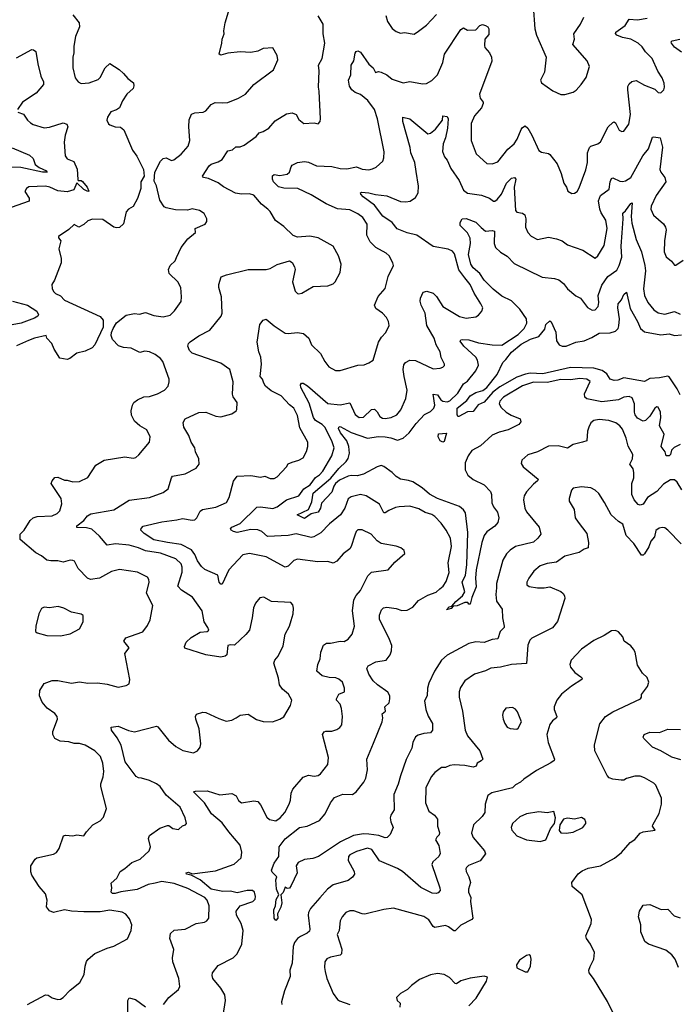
# Model space of a CAD drawing. Extents: x 2199565 to 2323334, y 894172 to 1018966.
# Tile 219 of 256: x 2204508 to 2209305, y 999176 to 1006357. Entities that reach past the tile are written whole.
import ezdxf

# ---------------------------------------------------------------- set-up
doc = ezdxf.new("R2010")
doc.units = 0

msp = doc.modelspace()

# ---------------------------------------------------------------- linework, layer by layer
at = {"layer": '0CON10XD'}
for points in [[(2208254.2, 1006455), (2208265, 1006290), (2208278, 1006245), (2208349.4, 1006085), (2208337.1, 1005975), (2208307, 1005917), (2208315, 1005897.5), (2208397.3, 1005837.3), (2208455, 1005811.2), (2208485, 1005811.2), (2208545, 1005828.8), (2208567, 1005843), (2208603.8, 1005885), (2208639.2, 1005935), (2208664.2, 1006015), (2208647.3, 1006057.3), (2208543.1, 1006175), (2208554.5, 1006215), (2208550, 1006255), (2208599.2, 1006325), (2208623.8, 1006375)], [(2204565, 999175.6), (2204695, 999244.4), (2204715, 999243.1), (2204745, 999224), (2204785, 999212), (2204805, 999213.8), (2204824.1, 999225.9), (2204875, 999280), (2204945.8, 999334.2), (2204976.9, 999393.1), (2204985.8, 999455), (2204995, 999487.5), (2205006.7, 999505), (2205055, 999546), (2205145, 999585.8), (2205195, 999600), (2205295, 999653.8), (2205321.4, 999715), (2205325.6, 999755), (2205309.1, 999799.1), (2205282.7, 999832.7), (2205255, 999847.5), (2205165, 999862.5), (2205095, 999850.6), (2204975, 999850.6), (2204885, 999854.4), (2204835, 999864.2), (2204755, 999846.7), (2204725, 999857.5), (2204703.9, 999886.1), (2204708.9, 999935), (2204695, 999982), (2204650, 1000035), (2204595, 1000116.7), (2204588.8, 1000141.2), (2204590, 1000185), (2204620.8, 1000235), (2204633.3, 1000245), (2204755, 1000270.8), (2204775.7, 1000284.3), (2204795, 1000312.5), (2204826, 1000404), (2204841.4, 1000408.6), (2204895, 1000405.8), (2204925, 1000412.5), (2204975.8, 1000404.2), (2204993.8, 1000435), (2205042, 1000485), (2205095.8, 1000514.2), (2205118.3, 1000541.7), (2205142, 1000605), (2205100.6, 1000765), (2205100, 1000785), (2205116.7, 1000835), (2205122.2, 1000875), (2205113.3, 1000935), (2205096.7, 1000983.3), (2205056, 1001025), (2204985, 1001066.2), (2204945, 1001078.5), (2204905, 1001078.8), (2204865, 1001090), (2204802.5, 1001095), (2204765, 1001114), (2204749.2, 1001145), (2204750, 1001165), (2204782.5, 1001255), (2204780.8, 1001275), (2204765, 1001298), (2204706.8, 1001336.8), (2204670.3, 1001380.3), (2204651.9, 1001425), (2204654.4, 1001465), (2204685, 1001516), (2204745, 1001537.5), (2204785, 1001538.6), (2204885, 1001519.2), (2204945, 1001527.1), (2205005, 1001518.9), (2205075, 1001520), (2205145, 1001510.8), (2205225, 1001488.8), (2205285, 1001500), (2205306.7, 1001513.3), (2205310, 1001545), (2205274, 1001735), (2205306.7, 1001775), (2205266.2, 1001825), (2205281.2, 1001848.8), (2205315, 1001860), (2205406.8, 1001893.2), (2205440.5, 1001939.5), (2205460, 1001980), (2205478.6, 1002085), (2205431.8, 1002175), (2205452.2, 1002255), (2205450.6, 1002275), (2205441.1, 1002291.1), (2205367.8, 1002327.8), (2205235, 1002347.3), (2205176.9, 1002333.1), (2205090, 1002285), (2205025, 1002273.6), (2205002.9, 1002285), (2204934.6, 1002354.6), (2204906.9, 1002406.9), (2204895, 1002414), (2204875, 1002415.5), (2204825, 1002401.1), (2204785, 1002410.6), (2204735, 1002409.2), (2204705, 1002415.7), (2204666.8, 1002446.8), (2204625, 1002469.4), (2204510, 1002565), (2204511.4, 1002605), (2204540.8, 1002635), (2204584.4, 1002705), (2204605, 1002724.5), (2204635, 1002732.7), (2204745, 1002738.9), (2204781.2, 1002755), (2204799.2, 1002775), (2204815.6, 1002825), (2204810, 1002865), (2204738, 1002975), (2204743.3, 1002995), (2204765, 1003018.8), (2204785, 1003020), (2204835, 1002998.8), (2204855, 1002998.8), (2204895.7, 1002985.7), (2204945, 1002989.4), (2205005, 1003017.5), (2205063, 1003107), (2205124.4, 1003145.6), (2205275, 1003169.2), (2205335, 1003158), (2205355, 1003164.2), (2205377, 1003183), (2205454.2, 1003275), (2205460, 1003315), (2205436, 1003365), (2205385, 1003395.7), (2205345, 1003428.8), (2205323.2, 1003473.2), (2205322, 1003505), (2205330, 1003545), (2205341.2, 1003565), (2205366.2, 1003585), (2205413.6, 1003606.4), (2205455, 1003608.1), (2205512.6, 1003627.4), (2205565, 1003654.2), (2205590, 1003685), (2205599.2, 1003715), (2205597.1, 1003735), (2205551.4, 1003865), (2205535, 1003885.7), (2205495.9, 1003915.9), (2205455, 1003934.4), (2205421.3, 1003938.7), (2205385, 1003930), (2205320.3, 1003960.3), (2205265, 1003967.5), (2205229.1, 1003979.1), (2205184, 1004025), (2205174, 1004055), (2205177.5, 1004075), (2205188.6, 1004105), (2205214.4, 1004145.6), (2205285, 1004201.2), (2205345, 1004214.2), (2205380.5, 1004210.5), (2205425, 1004220.8), (2205485, 1004199.2), (2205555, 1004188.8), (2205605, 1004201.2), (2205637.4, 1004232.6), (2205685, 1004302.5), (2205688.5, 1004335), (2205683.2, 1004403.2), (2205662, 1004445), (2205598.8, 1004505), (2205594, 1004535), (2205605, 1004563.3), (2205640.9, 1004599.1), (2205652, 1004622), (2205685, 1004696), (2205735, 1004758.8), (2205790, 1004805), (2205786.7, 1004835), (2205860, 1004865), (2205873.8, 1004885), (2205873.8, 1004905), (2205853.9, 1004943.9), (2205820, 1004965), (2205765, 1004977.1), (2205731.2, 1004968.8), (2205645, 1004971.1), (2205575, 1004984), (2205561.4, 1004991.4), (2205530.3, 1005040.3), (2205505.7, 1005145.7), (2205488.3, 1005178.3), (2205492.9, 1005245), (2205534.4, 1005325), (2205555, 1005344), (2205575, 1005348.8), (2205615, 1005330), (2205632.5, 1005335), (2205685, 1005376.2), (2205735.8, 1005435), (2205748.6, 1005475), (2205740.5, 1005575), (2205744.4, 1005625.6), (2205761.8, 1005668.2), (2205785, 1005678.9), (2205845, 1005683.5), (2205865, 1005691.4), (2205905, 1005739.2), (2205933.9, 1005753.9), (2205985, 1005750), (2206025, 1005753.8), (2206105, 1005785.8), (2206155, 1005814), (2206215.5, 1005884.5), (2206358.6, 1005991.4), (2206391.2, 1006065), (2206385.8, 1006095), (2206355, 1006152.5), (2206285, 1006146.7), (2206245, 1006126.7), (2206195, 1006118.8), (2206115, 1006123.8), (2206025, 1006114), (2205975, 1006098.8), (2205963.3, 1006105), (2205983.3, 1006185), (2205984, 1006215), (2206000, 1006255), (2205997.5, 1006275), (2206007, 1006333), (2206030, 1006415)], [(2204895, 1006393.3), (2204941.2, 1006335), (2204944, 1006305), (2204915.7, 1006234.3), (2204902.7, 1006165), (2204902.9, 1006115), (2204894.2, 1006085), (2204896, 1006005), (2204913.4, 1005933.4), (2204935, 1005903.8), (2204955, 1005892), (2205015, 1005896), (2205079.7, 1005920.3), (2205093.8, 1005935), (2205131.2, 1006005), (2205165, 1006038.8), (2205234.1, 1005994.1), (2205265.8, 1005965.8)], [(2206085.8, 1001264.2), (2206115, 1001283.8), (2206175, 1001291.2), (2206235, 1001253.8), (2206285, 1001237.5), (2206352.7, 1001237.3), (2206405, 1001256), (2206435, 1001273.8), (2206482.5, 1001355), (2206492.9, 1001395), (2206468.1, 1001438.1), (2206424, 1001475), (2206404, 1001505), (2206396, 1001554), (2206361.8, 1001665), (2206367.8, 1001685), (2206392.5, 1001715), (2206429.7, 1001790.3), (2206444.3, 1001875), (2206475.8, 1001935), (2206489.2, 1001975), (2206503.8, 1002025), (2206506.2, 1002065), (2206500.7, 1002090.7), (2206486.4, 1002106.4), (2206344.3, 1002114.3), (2206287.5, 1002145), (2206258.8, 1002141.2), (2206227.3, 1002102.7), (2206212.8, 1002067.2), (2206204.4, 1001995.6), (2206184.3, 1001905), (2206158, 1001872), (2206074.3, 1001795.7), (2206042, 1001798), (2206027, 1001793), (2206018.8, 1001725), (2206005.5, 1001714.5), (2205975, 1001708.1), (2205865, 1001725.6), (2205712.5, 1001772.5), (2205710, 1001785), (2205723, 1001817), (2205757.6, 1001852.4), (2205825, 1001889.2), (2205875, 1001896.2), (2205887.5, 1001905), (2205881.2, 1001925), (2205854.2, 1001965), (2205838.5, 1002045), (2205768, 1002145), (2205687.4, 1002197.4), (2205660.8, 1002225), (2205692.3, 1002327.7), (2205693.3, 1002365), (2205685, 1002387.8), (2205645.8, 1002425), (2205535, 1002465.8), (2205425, 1002483.8), (2205375, 1002505.4), (2205305, 1002525.6), (2205205.6, 1002535.6), (2205145, 1002525.8), (2205090.6, 1002590.6), (2205035, 1002641.1), (2204995, 1002650), (2204925, 1002654.2), (2204924, 1002665), (2204975, 1002704), (2205002.2, 1002737.8), (2205027.2, 1002752.8), (2205195, 1002783.5), (2205305, 1002852.2), (2205455, 1002871.5), (2205555, 1002909.4), (2205590.8, 1002935), (2205614.2, 1003015), (2205623.3, 1003026.7), (2205715, 1003046), (2205795, 1003086.7), (2205816, 1003115), (2205814.2, 1003155), (2205791.1, 1003205), (2205784.4, 1003235), (2205759.5, 1003275), (2205741.2, 1003325), (2205704.5, 1003385), (2205699.2, 1003419.2), (2205715, 1003447.1), (2205815, 1003491.5), (2205865, 1003495.8), (2205937.5, 1003465), (2205975, 1003461.4), (2206055, 1003482), (2206085.9, 1003504.1), (2206091.2, 1003515), (2206093.8, 1003565), (2206065.8, 1003605.8), (2206060, 1003625), (2206064.4, 1003715), (2206041.4, 1003805), (2205975, 1003851.4), (2205765, 1003924.3), (2205747.1, 1003945), (2205734.4, 1003975), (2205738.9, 1003995), (2205751.7, 1004008.3), (2205815, 1004051.9), (2205895, 1004092), (2205977.1, 1004195), (2205985.8, 1004215.8), (2205980.8, 1004335), (2205960.8, 1004405), (2205960.8, 1004425), (2205977.7, 1004482.3), (2206016, 1004496), (2206175, 1004534), (2206305, 1004535.8), (2206335, 1004541.4), (2206385, 1004570.6), (2206475, 1004598), (2206495.9, 1004585.9), (2206512, 1004555), (2206516.7, 1004535), (2206498.8, 1004445), (2206516.4, 1004376.4), (2206535, 1004360), (2206545, 1004356.7), (2206565, 1004363.8), (2206648.8, 1004411.2), (2206755, 1004416), (2206795, 1004430), (2206810, 1004445), (2206845.7, 1004514.3), (2206852, 1004575), (2206834, 1004635), (2206794, 1004705), (2206685, 1004766), (2206625, 1004778), (2206535, 1004771.4), (2206503, 1004783), (2206435, 1004848), (2206373.7, 1004893.7), (2206335, 1004958.8), (2206318.8, 1004975), (2206270.9, 1005010.9), (2206215, 1005078.1), (2206185, 1005088.2), (2206125, 1005083.6), (2206081.2, 1005091.2), (2205995, 1005137.1), (2205955, 1005166.8), (2205885, 1005199.4), (2205847.5, 1005205), (2205841.2, 1005215), (2205888.8, 1005291.2), (2205905, 1005303.5), (2205955, 1005319.5), (2205985, 1005336.9), (2206025, 1005400), (2206061.2, 1005408.8), (2206085, 1005428.8), (2206115, 1005428.8), (2206145, 1005440.8), (2206233.8, 1005505), (2206255, 1005531.2), (2206285, 1005541.4), (2206325, 1005565.8), (2206371.7, 1005618.3), (2206455, 1005671.2), (2206495, 1005677.5), (2206525, 1005666.2), (2206545, 1005630), (2206579.5, 1005599.5), (2206655, 1005606), (2206685, 1005597.5), (2206700, 1005615), (2206701.2, 1005635), (2206692.5, 1005835), (2206688.2, 1005865), (2206692.2, 1005985), (2206686.9, 1006025), (2206714.4, 1006075), (2206733.1, 1006185), (2206721.1, 1006255), (2206720.8, 1006325), (2206685.6, 1006385.6)], [(2207178, 1006388), (2207191.2, 1006345), (2207225, 1006293.3), (2207255, 1006271.2), (2207285, 1006260), (2207315, 1006264.2), (2207385, 1006252), (2207417.5, 1006272.5), (2207475, 1006317.5), (2207548, 1006395)], [(2207864.5, 1006315.5), (2207885, 1006322), (2207905.9, 1006315.9), (2207923.9, 1006303.9), (2207930.5, 1006290.5), (2207929.7, 1006250.3), (2207900, 1006215), (2207898.3, 1006168.3), (2207900, 1006155), (2207933.8, 1006115), (2207948.8, 1006085), (2207951.2, 1006055), (2207861.4, 1005815), (2207867.5, 1005785), (2207890, 1005755), (2207889.4, 1005745), (2207875.8, 1005715), (2207826.7, 1005655), (2207800.2, 1005599.8), (2207801.9, 1005475), (2207838.5, 1005378.5), (2207915, 1005308.6), (2207955, 1005306.7), (2207995, 1005320.6), (2208067.6, 1005412.4), (2208115, 1005450.8), (2208136.4, 1005485), (2208165, 1005556), (2208175, 1005570), (2208195, 1005582), (2208215, 1005566), (2208245, 1005514), (2208293.7, 1005403.7), (2208315, 1005390), (2208365, 1005382), (2208376.2, 1005375), (2208427.5, 1005305), (2208458, 1005235), (2208476.2, 1005165), (2208495.9, 1005135.9), (2208506.4, 1005106.4), (2208535, 1005088.8), (2208555, 1005091.2), (2208573.8, 1005105), (2208589.1, 1005130.9), (2208637, 1005263), (2208648.9, 1005315), (2208651.1, 1005385), (2208664.6, 1005425.4), (2208675, 1005435.6), (2208725, 1005451.4), (2208745, 1005465.8), (2208801.4, 1005575), (2208835, 1005607.5), (2208845, 1005612.5), (2208853.9, 1005603.9), (2208881.2, 1005551.2), (2208900.5, 1005540.5), (2208915.7, 1005544.3), (2208952.5, 1005595), (2208964.3, 1005665), (2208944.2, 1005845), (2208945, 1005870), (2208955, 1005890), (2208974.1, 1005905.9), (2209005, 1005913.8), (2209065, 1005878.8), (2209141.2, 1005851.2), (2209166.4, 1005826.4), (2209186.1, 1005823.9), (2209206.7, 1005845), (2209212.5, 1005865), (2209210, 1005895), (2209195, 1005932.5), (2209161.9, 1005981.9), (2209122.5, 1006075), (2209071.9, 1006121.9), (2209048.1, 1006158.1), (2209020, 1006185), (2208965, 1006215.3), (2208905, 1006227.7), (2208865, 1006243.5), (2208854, 1006256), (2208856.2, 1006265), (2208925, 1006314.2), (2208955, 1006360), (2209015, 1006355.3), (2209085, 1006368.2)], [(2205991.8, 999095), (2206007.8, 999205), (2206003.1, 999245), (2205974.6, 999294.6), (2205915.8, 999365), (2205910.8, 999385), (2205914, 999405), (2205955, 999458), (2206064, 999515), (2206092.9, 999545), (2206128.1, 999615), (2206137.3, 999715), (2206123.8, 999765), (2206090, 999825), (2206085.7, 999855), (2206116.3, 999893.7), (2206208.8, 999925), (2206225, 999943.3), (2206228.3, 999961.7), (2206220, 999995), (2206205, 1000006.5), (2206166, 1000006), (2206095, 999989.8), (2206045, 1000000.6), (2205988.6, 999998.6), (2205905, 1000016.7), (2205825, 1000082.9), (2205757.7, 1000117.7), (2205725, 1000124.7), (2205723.1, 1000135), (2205738.8, 1000138.8), (2205765, 1000127.5), (2205935, 1000150.5), (2206072.4, 1000197.6), (2206124.3, 1000245), (2206128.9, 1000285), (2206115, 1000335.7), (2206032.8, 1000432.8), (2205985, 1000499.7), (2205907.7, 1000565), (2205855.3, 1000645.3), (2205776.7, 1000725), (2205789.5, 1000730.5), (2205875, 1000732.9), (2205967, 1000703), (2206055, 1000713.3), (2206085.9, 1000695.9), (2206103.6, 1000663.6), (2206125, 1000645.8), (2206215, 1000660.6), (2206245, 1000654.3), (2206265, 1000630), (2206311.3, 1000541.3), (2206330, 1000525), (2206375, 1000514.2), (2206407.5, 1000535), (2206441.4, 1000575), (2206474.3, 1000635), (2206484.2, 1000665), (2206488.6, 1000715), (2206500.8, 1000745), (2206575, 1000833.3), (2206615, 1000848), (2206655, 1000839.2), (2206685, 1000846), (2206702.1, 1000857.9), (2206756.2, 1000923.8), (2206760, 1000975), (2206717.1, 1001145), (2206727.9, 1001162.1), (2206741.5, 1001168.5), (2206785, 1001168.9), (2206820.3, 1001179.7), (2206843.3, 1001195), (2206858, 1001215), (2206862.5, 1001275), (2206855.9, 1001334.1), (2206845.6, 1001365), (2206818.6, 1001395), (2206818.6, 1001405), (2206835, 1001438.6), (2206876.2, 1001455), (2206877.7, 1001482.3), (2206861.4, 1001525), (2206835, 1001548.1), (2206815, 1001557.1), (2206765, 1001559.2), (2206715, 1001572.1), (2206676, 1001605), (2206682.9, 1001655), (2206699.4, 1001695), (2206705.6, 1001745), (2206722.9, 1001795), (2206745, 1001810), (2206775, 1001809.4), (2206845, 1001824.5), (2206875, 1001823.1), (2206905, 1001838.8), (2206931.9, 1001875), (2206948.9, 1001935), (2206934.5, 1002045), (2206945.5, 1002125), (2206962.6, 1002157.4), (2206992.9, 1002195), (2207048.3, 1002301.7), (2207075, 1002328), (2207195, 1002343.8), (2207245, 1002401.2), (2207317.5, 1002465), (2207312.5, 1002485), (2207287.5, 1002505), (2207255, 1002518), (2207145, 1002537.5), (2207115.4, 1002555.4), (2207072.5, 1002605), (2207005, 1002635.6), (2206975, 1002635.7), (2206962.9, 1002625), (2206951.5, 1002598.5), (2206926.2, 1002515), (2206915, 1002497.1), (2206867.9, 1002462.1), (2206821.1, 1002408.9), (2206795, 1002394.2), (2206755, 1002405.7), (2206682.1, 1002402.1), (2206535, 1002421.9), (2206508, 1002412), (2206465, 1002372), (2206445, 1002364.3), (2206305, 1002439.3), (2206185, 1002462.9), (2206136.2, 1002453.8), (2206034.5, 1002345), (2205985, 1002240), (2205975, 1002240), (2205962.5, 1002255), (2205953.3, 1002305), (2205857.1, 1002347.1), (2205835, 1002370), (2205805, 1002410), (2205785.7, 1002455.7), (2205759.9, 1002489.9), (2205685, 1002528.4), (2205585, 1002543.4), (2205485, 1002564.5), (2205415, 1002608.6), (2205392.3, 1002635), (2205393.3, 1002646.7), (2205407.5, 1002662.5), (2205545, 1002695.7), (2205655, 1002709.1), (2205695, 1002719.6), (2205765, 1002707.7), (2205785, 1002710), (2205800.6, 1002725), (2205825, 1002772), (2205841.2, 1002785), (2205938, 1002802), (2206017.5, 1002835), (2206035, 1002873.3), (2206067.9, 1002992.1), (2206093.2, 1003026.8), (2206193.6, 1003033.6), (2206265, 1003021.5), (2206295, 1003027.1), (2206335, 1003011.4), (2206365, 1003010.8), (2206385, 1003022), (2206453.3, 1003095), (2206465, 1003116.7), (2206495, 1003131.2), (2206545, 1003143.8), (2206575, 1003162), (2206601.1, 1003208.9), (2206610.8, 1003245), (2206608.6, 1003275), (2206551.3, 1003381.3), (2206535, 1003470), (2206508.1, 1003525), (2206475, 1003549.2), (2206414.6, 1003614.6), (2206341.3, 1003651.3), (2206301.8, 1003685), (2206288.2, 1003705), (2206279.4, 1003735), (2206261.4, 1003755), (2206272.5, 1003845), (2206267.8, 1003895), (2206251.5, 1003935), (2206239.6, 1004005), (2206259.4, 1004135), (2206285, 1004166), (2206305, 1004172), (2206364.2, 1004124.2), (2206445, 1004071.5), (2206465, 1004068.5), (2206535, 1004076.4), (2206577.4, 1004067.4), (2206618, 1004035), (2206636.2, 1003985), (2206703, 1003923), (2206734.2, 1003865), (2206764, 1003825), (2206811.2, 1003798.8), (2206845, 1003798), (2206975, 1003836.9), (2207019.7, 1003840.3), (2207055.7, 1003854.3), (2207086, 1003875), (2207124.4, 1004005), (2207147.6, 1004042.4), (2207178, 1004075), (2207203.9, 1004126.1), (2207199.2, 1004155), (2207182.5, 1004185), (2207155, 1004217.5), (2207105, 1004251.4), (2207095.7, 1004275), (2207122.4, 1004337.6), (2207173, 1004397), (2207195.6, 1004484.4), (2207233.8, 1004565), (2207230, 1004585), (2207203.8, 1004635), (2207181.2, 1004655), (2207105, 1004695.6), (2207065, 1004737.5), (2207041.2, 1004785), (2207042.5, 1004865), (2207011.9, 1004915), (2206975, 1004940.9), (2206915, 1004970.4), (2206825, 1004978.8), (2206744, 1005015), (2206635, 1005080.5), (2206536, 1005125), (2206435, 1005128.8), (2206395, 1005139.1), (2206359.4, 1005175), (2206351.4, 1005195), (2206351.9, 1005218.1), (2206365, 1005227.1), (2206405, 1005220), (2206459.5, 1005230.5), (2206475.9, 1005244.1), (2206487.5, 1005285), (2206496, 1005295), (2206535, 1005314.5), (2206585, 1005322.5), (2206615, 1005317.1), (2206672.3, 1005292.3), (2206785, 1005285.4), (2206845, 1005271.8), (2206895, 1005270.4), (2206965, 1005284.2), (2207005, 1005267.1), (2207055, 1005263.1), (2207081.5, 1005268.5), (2207107.6, 1005282.4), (2207156, 1005325), (2207165, 1005350), (2207166.6, 1005393.4), (2207118.9, 1005635), (2207095, 1005702), (2207048.3, 1005768.3), (2206995, 1005812.5), (2206955, 1005826.2), (2206930, 1005845), (2206912.7, 1005872.7), (2206906.7, 1005915), (2206923.3, 1005955), (2206926.2, 1006025), (2206945, 1006057.5), (2206955.9, 1006114.1), (2206963.3, 1006125), (2206975, 1006130), (2206995, 1006120), (2207053.6, 1006033.6), (2207086.7, 1006005), (2207102.5, 1005972.5), (2207125, 1005980), (2207145, 1005975.6), (2207185, 1005955.6), (2207225, 1005924.2), (2207305, 1005897.1), (2207355, 1005905.7), (2207445, 1005890), (2207475, 1005891.2), (2207515, 1005913.8), (2207555, 1005954.3), (2207595, 1006044), (2207607.7, 1006105), (2207725.8, 1006285), (2207745, 1006298), (2207775, 1006281.2), (2207835, 1006284.3), (2207864.5, 1006315.5)], [(2209335, 1006120), (2209285.6, 1006155.6), (2209263.5, 1006185), (2209260.6, 1006195), (2209268, 1006202), (2209323.9, 1006216.1)], [(2204485, 1006080), (2204595, 1006138.8), (2204608, 1006138), (2204624.2, 1006124.2), (2204638.9, 1006035), (2204661.9, 1005945), (2204681.9, 1005905), (2204681.9, 1005885), (2204628.6, 1005821.4), (2204527.5, 1005755), (2204492.3, 1005702.3)], [(2205265.8, 1005965.8), (2205297.3, 1005927.3), (2205336.9, 1005896.9), (2205340.8, 1005875), (2205335.7, 1005855), (2205290, 1005815), (2205256.9, 1005765), (2205235.4, 1005714.6), (2205215, 1005699.4), (2205172, 1005685), (2205148, 1005645), (2205144.2, 1005625), (2205155, 1005596.7), (2205165, 1005590), (2205205, 1005576.2), (2205242.3, 1005572.3), (2205268, 1005555), (2205331.4, 1005405), (2205361.3, 1005361.3), (2205410.8, 1005265), (2205415.8, 1005215), (2205390.5, 1005175), (2205390.9, 1005125), (2205368, 1005052), (2205335.4, 1004994.6), (2205302, 1004975), (2205284.6, 1004955.4), (2205265, 1004867.5), (2205235, 1004842.5), (2205215, 1004838.8), (2205195, 1004844), (2205115, 1004900), (2205037.7, 1004902.3), (2205005, 1004891.2), (2204975, 1004863.8), (2204940, 1004845), (2204905, 1004863.3), (2204865, 1004828), (2204790, 1004775), (2204790, 1004765), (2204807.5, 1004745), (2204792.5, 1004685), (2204810, 1004615), (2204810, 1004585), (2204761.7, 1004458.3), (2204742.5, 1004425), (2204745, 1004397.5), (2204754.5, 1004374.5), (2204769.2, 1004359.2), (2204805, 1004344), (2204835, 1004311.4), (2205095, 1004191.2), (2205116, 1004165), (2205116.7, 1004115), (2205055.5, 1003985), (2205036.7, 1003963.3), (2204985, 1003940), (2204923.3, 1003925), (2204873.6, 1003886.4), (2204855, 1003879.4), (2204799.3, 1003889.3), (2204758.8, 1003955), (2204742.7, 1003995), (2204706.7, 1004035), (2204700, 1004055), (2204615, 1004035.5), (2204572.6, 1004017.4), (2204485, 1003978.1)], [(2204495, 1005683.3), (2204535, 1005668.8), (2204564.4, 1005624.4), (2204586.7, 1005605), (2204605, 1005593.8), (2204685, 1005568.8), (2204725, 1005574.3), (2204825, 1005605.5), (2204852.5, 1005595), (2204858.2, 1005575), (2204839.2, 1005515), (2204832.9, 1005465), (2204838.6, 1005365), (2204855, 1005341.4), (2204903.2, 1005323.2), (2204927.8, 1005267.8), (2204930.8, 1005190.7), (2204934.5, 1005184.5), (2204955, 1005185.3), (2204966.7, 1005176.7), (2205000.8, 1005135), (2205012.5, 1005107.5), (2205005, 1005103.3), (2204975, 1005117.7), (2204925, 1005166.2), (2204902.7, 1005117.3), (2204855, 1005102.3), (2204785, 1005109.2), (2204727.5, 1005135), (2204695, 1005142), (2204575, 1005136.9), (2204556.2, 1005125), (2204546.2, 1005105), (2204575.8, 1005055), (2204575.6, 1005034.4), (2204445, 1004988.1)], [(2207573.8, 1002206.2), (2207595.8, 1002225), (2207619.8, 1002260.2), (2207640.4, 1002325), (2207634.6, 1002395.4), (2207657.3, 1002515), (2207649.5, 1002575), (2207620, 1002635), (2207583.1, 1002685), (2207535, 1002734.4), (2207515, 1002748.5), (2207465, 1002763.5), (2207420.5, 1002790.5), (2207355, 1002809.5), (2207275, 1002804.4), (2207250.3, 1002799.7), (2207201.3, 1002778.7), (2207175, 1002760), (2207165, 1002760.8), (2207133.6, 1002823.6), (2207035.2, 1002885.2), (2206995, 1002893.6), (2206925, 1002877.5), (2206905, 1002862), (2206879.6, 1002795), (2206847.3, 1002745), (2206768.9, 1002681.1), (2206705.3, 1002614.7), (2206654.4, 1002584.4), (2206635, 1002581.5), (2206525, 1002608), (2206465, 1002594.2), (2206315, 1002588.6), (2206273.8, 1002625), (2206245, 1002636.2), (2206195, 1002638.1), (2206095, 1002616.7), (2206066.2, 1002625), (2206050, 1002635), (2206046, 1002645), (2206055, 1002655.5), (2206115, 1002683.5), (2206238.3, 1002801.7), (2206265, 1002804.4), (2206355, 1002791.8), (2206386.7, 1002805), (2206455.2, 1002854.8), (2206545, 1002884.5), (2206580, 1002935), (2206626.7, 1002965), (2206665, 1003018.2), (2206695, 1003038.6), (2206718.1, 1003065), (2206785.3, 1003175), (2206800.6, 1003235), (2206784.2, 1003285), (2206734.2, 1003385), (2206715, 1003405.9), (2206665, 1003434.2), (2206649.8, 1003455), (2206619.9, 1003559.9), (2206557.8, 1003675), (2206557, 1003693), (2206564.2, 1003705), (2206575, 1003705.5), (2206606.8, 1003686.8), (2206755, 1003557.3), (2206845, 1003548.2), (2206915, 1003562.5), (2206955, 1003478.1), (2206984, 1003455), (2207015, 1003457.1), (2207075, 1003513.1), (2207095, 1003517.1), (2207115, 1003497.5), (2207135, 1003462.9), (2207155, 1003450), (2207175, 1003447.5), (2207216.7, 1003455), (2207259.2, 1003475), (2207287.6, 1003512.4), (2207325, 1003593.8), (2207334.5, 1003655), (2207311.8, 1003755), (2207305.4, 1003805), (2207309.5, 1003840.5), (2207323.1, 1003856.9), (2207355, 1003873.3), (2207395, 1003871.5), (2207525, 1003811.9), (2207574.1, 1003815.9), (2207595, 1003823.3), (2207606.7, 1003835), (2207607.5, 1003845), (2207583.5, 1003893.5), (2207574.4, 1003935), (2207545.6, 1003985), (2207530.6, 1004035), (2207476.9, 1004126.9), (2207466.4, 1004216.4), (2207435.7, 1004275), (2207429.4, 1004305), (2207430.6, 1004325), (2207450, 1004370), (2207477.6, 1004377.6), (2207525, 1004363.1), (2207548.3, 1004338.3), (2207595.7, 1004265), (2207715, 1004193.3), (2207765, 1004181.4), (2207835, 1004190.8), (2207855, 1004202), (2207879.7, 1004230.3), (2207885.6, 1004255), (2207872.2, 1004285), (2207823.5, 1004363.5), (2207795, 1004425.7), (2207755.5, 1004475), (2207712.2, 1004532.2), (2207679.5, 1004649.5), (2207665, 1004669.2), (2207633.6, 1004683.6), (2207525, 1004702.2), (2207405, 1004785.4), (2207335, 1004803.3), (2207261.3, 1004831.3), (2207225, 1004878.1), (2207157.2, 1004925), (2207095, 1005005.4), (2207014.3, 1005065), (2206996, 1005085), (2206993.8, 1005095), (2207001.9, 1005098.1), (2207055, 1005095.5), (2207102.7, 1005082.7), (2207185, 1005073.6), (2207285, 1005030), (2207325, 1005028), (2207355.3, 1005034.7), (2207395, 1005060.6), (2207414.6, 1005095.4), (2207417.8, 1005142.2), (2207401.2, 1005248.8), (2207390.9, 1005315), (2207362.2, 1005385), (2207356.2, 1005425), (2207301.8, 1005615), (2207302.5, 1005645), (2207355, 1005634.2), (2207485, 1005524.2), (2207505, 1005529.2), (2207540.5, 1005559.5), (2207592.5, 1005625), (2207595, 1005656.7), (2207625, 1005651.2), (2207634.3, 1005634.3), (2207627.8, 1005565), (2207614.4, 1005495), (2207597.4, 1005452.6), (2207591.9, 1005395), (2207606.5, 1005356.5), (2207625, 1005333.8), (2207652.8, 1005272.8), (2207714.7, 1005184.7), (2207744.7, 1005114.7), (2207775, 1005091.8), (2207877.3, 1005077.3), (2207934.7, 1005054.7), (2207965, 1005034.3), (2207975, 1005032.9), (2207990.6, 1005045), (2208022.5, 1005085), (2208059.1, 1005165), (2208095, 1005201.1), (2208116.4, 1005206.4), (2208126.2, 1005195), (2208115.3, 1005134.7), (2208124.5, 1004965), (2208135, 1004954.3), (2208175.5, 1004945.5), (2208192.7, 1004932.7), (2208199.5, 1004905), (2208198.1, 1004845), (2208215.6, 1004805.6), (2208239.1, 1004779.1), (2208285, 1004753.8), (2208365, 1004770.8), (2208425, 1004759.2), (2208464.2, 1004744.2), (2208504.4, 1004714.4), (2208615, 1004677.1), (2208705, 1004617.1), (2208725, 1004634), (2208770.8, 1004709.2), (2208794.5, 1004835), (2208783.3, 1004895), (2208749.2, 1004949.2), (2208739.7, 1004975), (2208730.4, 1005035), (2208743.9, 1005073.9), (2208809.1, 1005120.9), (2208814.7, 1005175), (2208825, 1005200), (2208835, 1005203.8), (2208885, 1005178.8), (2208905, 1005175.9), (2208928.2, 1005181.8), (2208966.5, 1005205), (2209054.6, 1005365.4), (2209095, 1005414.2), (2209125, 1005500), (2209135, 1005503.8), (2209180, 1005495), (2209197, 1005427), (2209176.7, 1005265), (2209184.6, 1005244.6), (2209214.3, 1005205), (2209222.5, 1005175), (2209150.4, 1005075), (2209114.1, 1004995.9), (2209112.7, 1004975), (2209131.2, 1004931.2), (2209205, 1004867.1), (2209219.4, 1004845), (2209223.1, 1004825), (2209212.2, 1004745), (2209209.4, 1004665), (2209225, 1004626.7), (2209263.3, 1004595), (2209285, 1004567.5), (2209295, 1004566.7), (2209346.8, 1004603.2)], [(2204452, 1005422), (2204579.5, 1005369.5), (2204605, 1005344.2), (2204621, 1005301), (2204649.6, 1005279.6), (2204702.5, 1005255), (2204708.8, 1005245), (2204673.3, 1005245), (2204515, 1005278.1), (2204448.3, 1005281.7)], [(2209325, 1003257.7), (2209282, 1003238), (2209261.8, 1003218.2), (2209254.4, 1003185), (2209245, 1003177.3), (2209225, 1003176.2), (2209215.5, 1003205.5), (2209186.2, 1003245), (2209208.4, 1003335), (2209176.2, 1003395), (2209185.4, 1003455), (2209181.8, 1003495), (2209165, 1003530), (2209155, 1003534.3), (2209140.6, 1003525), (2209105, 1003465.6), (2209073.8, 1003435), (2209055, 1003428.6), (2209015, 1003452.1), (2208996.8, 1003475), (2208991.8, 1003495), (2208992.8, 1003555), (2208975, 1003599.4), (2208955, 1003608.5), (2208915, 1003603.8), (2208875, 1003583.9), (2208755, 1003571.2), (2208645, 1003592.5), (2208631.1, 1003605), (2208628, 1003628), (2208668.2, 1003718.2), (2208646.3, 1003736.3), (2208595, 1003740.6), (2208525, 1003731.6), (2208455, 1003732.2), (2208355, 1003711.7), (2208255, 1003712.6), (2208175, 1003685.9), (2208036, 1003605), (2208009.3, 1003575), (2208006.6, 1003555), (2208019.5, 1003529.5), (2208055.7, 1003495), (2208094, 1003474), (2208158, 1003445), (2208162.5, 1003425), (2208149.2, 1003405), (2208071.2, 1003365), (2208005, 1003349.6), (2207955, 1003326.7), (2207869.8, 1003250.2), (2207805, 1003214.5), (2207778.5, 1003175), (2207758.2, 1003125), (2207757.7, 1003075), (2207776.2, 1003035), (2207815, 1003003.1), (2207895.6, 1002965.6), (2207941.2, 1002915), (2207948.5, 1002895), (2207953, 1002833), (2207964.8, 1002804.8), (2207992.9, 1002765), (2208002.1, 1002725), (2207995, 1002689.2), (2207975, 1002664.4), (2207915, 1002622.5), (2207896.7, 1002595), (2207878.2, 1002545), (2207838.6, 1002345), (2207831.8, 1002285), (2207838.3, 1002221.7), (2207805, 1002142.5), (2207795, 1002093.3), (2207785, 1002093.3), (2207775.9, 1002105.9), (2207755, 1002107.3), (2207698.9, 1002081.1), (2207670.8, 1002079.2), (2207655, 1002062.9), (2207622.5, 1002052.5), (2207640.8, 1002075), (2207660, 1002080), (2207689.5, 1002115), (2207737.8, 1002155), (2207756, 1002185), (2207736, 1002255), (2207760.8, 1002305), (2207768.8, 1002381.2), (2207777.8, 1002617.8), (2207759.6, 1002759.6), (2207745, 1002783.5), (2207715, 1002807.5), (2207555, 1002864.7), (2207497, 1002897), (2207442.7, 1002942.7), (2207375, 1002985.5), (2207345, 1002997.5), (2207285, 1003006.9), (2207255, 1003025.4), (2207225.2, 1003055.2), (2207165, 1003099.5), (2207145, 1003105.2), (2207115, 1003095.2), (2207015, 1003042.1), (2206969, 1003031), (2206925, 1003033.2), (2206905, 1003028.1), (2206841.2, 1002998.8), (2206812.6, 1002975), (2206799.2, 1002955), (2206785, 1002910.9), (2206709.8, 1002830.2), (2206702.7, 1002795), (2206685, 1002764.3), (2206635, 1002752.5), (2206585, 1002720), (2206532.5, 1002745), (2206614.2, 1002785.8), (2206639.1, 1002840.9), (2206648.9, 1002905), (2206776.5, 1003013.5), (2206835.3, 1003085), (2206890.4, 1003135), (2206903.8, 1003156.2), (2206914.1, 1003195), (2206909.5, 1003245), (2206893.5, 1003285), (2206847.8, 1003345), (2206833.8, 1003376.2), (2206835, 1003385.8), (2206845, 1003389.1), (2206925, 1003346.5), (2207045, 1003306), (2207124, 1003316), (2207175, 1003314), (2207215, 1003308), (2207265, 1003290), (2207305, 1003305.3), (2207350, 1003345), (2207398.9, 1003411.1), (2207462, 1003478), (2207505, 1003500), (2207528.9, 1003525), (2207535.8, 1003545.8), (2207524.3, 1003625.7), (2207555, 1003621.1), (2207579.5, 1003585), (2207595, 1003575.9), (2207625, 1003571.2), (2207645, 1003578), (2207705, 1003632.5), (2207745, 1003700.6), (2207775, 1003720.5), (2207835.5, 1003795), (2207853.6, 1003836.4), (2207847.9, 1003875), (2207834.5, 1003895), (2207748.2, 1003975), (2207722.1, 1004012.1), (2207725, 1004021.2), (2207735, 1004024.3), (2207785, 1004021.4), (2207855, 1004001.2), (2207954.7, 1003984.7), (2208025, 1003982.8), (2208145, 1004061.9), (2208186.9, 1004105), (2208206.5, 1004145), (2208203.8, 1004175), (2208155.8, 1004245), (2208095, 1004306.9), (2208025, 1004340.9), (2207962, 1004392), (2207897.2, 1004457.2), (2207863.6, 1004505), (2207816.3, 1004546.3), (2207797.7, 1004575), (2207782.1, 1004645), (2207797.6, 1004725), (2207793.4, 1004763.4), (2207773.8, 1004803.8), (2207722, 1004855), (2207722.1, 1004877.9), (2207735.7, 1004904.3), (2207765, 1004906.5), (2207835, 1004880), (2207875, 1004841.1), (2207905, 1004815.4), (2207955, 1004820), (2207972, 1004815), (2207969.6, 1004725), (2207978.5, 1004695), (2208015, 1004661.8), (2208065, 1004631.5), (2208115, 1004578.2), (2208320.2, 1004480.2), (2208409.3, 1004469.3), (2208439.7, 1004459.7), (2208475, 1004432), (2208503.8, 1004393.8), (2208565, 1004344.2), (2208598.8, 1004325), (2208649.1, 1004259.1), (2208685, 1004239.4), (2208705, 1004240), (2208726.9, 1004265), (2208733.3, 1004295), (2208728.1, 1004345), (2208755, 1004420.8), (2208797.8, 1004485), (2208865, 1004531.1), (2208881.8, 1004565), (2208901.1, 1004625), (2208894.8, 1004704.8), (2208903.2, 1004803.2), (2208911.3, 1004905), (2208907.8, 1004945), (2208928.1, 1004961.9), (2208965, 1005016.9), (2208975, 1005021.2), (2208967.9, 1004922.1), (2208973.4, 1004873.4), (2209003.9, 1004755), (2209042.8, 1004665), (2209068.6, 1004565), (2209072.8, 1004525), (2209059.6, 1004395), (2209066.8, 1004345), (2209089.6, 1004295), (2209135, 1004241.4), (2209165, 1004218.1), (2209215, 1004210.5), (2209285, 1004228.6), (2209325, 1004210.6)], [(2209325, 1003621.9), (2209305.2, 1003665.2), (2209245, 1003752.1), (2209235, 1003758), (2209175.9, 1003744.1), (2209105, 1003741.2), (2209065, 1003718.5), (2208915, 1003744.6), (2208872, 1003728), (2208845, 1003726.2), (2208816.1, 1003736.1), (2208790, 1003775), (2208758.1, 1003798.1), (2208695, 1003816.4), (2208525, 1003821.1), (2208325, 1003774.5), (2208231.5, 1003778.5), (2208197.4, 1003772.6), (2208135, 1003750), (2208010.1, 1003679.9), (2207960.4, 1003639.6), (2207895, 1003568.8), (2207852.3, 1003547.7), (2207815, 1003500), (2207775, 1003496.2), (2207712, 1003462), (2207703.8, 1003463.8), (2207698.3, 1003478.3), (2207698.8, 1003525), (2207769.8, 1003580.2), (2207795, 1003613.9), (2207835, 1003637.1), (2207887, 1003653), (2207916.5, 1003675), (2207990.7, 1003769.3), (2208032, 1003858), (2208055, 1003878.6), (2208095, 1003932.9), (2208165, 1003991.1), (2208235, 1004025.9), (2208295, 1004046.7), (2208339.2, 1004100.8), (2208346.7, 1004135), (2208375, 1004160), (2208385, 1004153.3), (2208418, 1004078), (2208424.4, 1004015), (2208442.9, 1003985), (2208465, 1003975.5), (2208495, 1003976.2), (2208565, 1004005.5), (2208625, 1004015.4), (2208681.1, 1004038.9), (2208735, 1004070.4), (2208815, 1004072.7), (2208855, 1004085.4), (2208872.6, 1004105), (2208878.9, 1004125), (2208883, 1004175), (2208870.3, 1004255), (2208873.8, 1004285), (2208897.3, 1004315), (2208915, 1004354), (2208935, 1004370), (2208960.9, 1004250.9), (2209013.9, 1004155), (2209037.1, 1004105), (2209065, 1004081.5), (2209185, 1004058.1), (2209245, 1004066), (2209285, 1004054.7), (2209335, 1004059.5)], [(2204455.4, 1004305.4), (2204565, 1004274.6), (2204631.5, 1004231.5), (2204644.4, 1004205), (2204640, 1004195), (2204615, 1004179.1), (2204518, 1004145), (2204425, 1004126.3)], [(2209337.5, 1002927.5), (2209305, 1002984.2), (2209285, 1003000.8), (2209255, 1003000), (2209205, 1002969.5), (2209155, 1002916.5), (2209088.4, 1002871.6), (2209055, 1002824.3), (2209035, 1002817.5), (2209020.3, 1002820.3), (2208990, 1002855), (2208973.1, 1002895), (2208973.8, 1002975), (2208986.9, 1003015), (2208988.5, 1003055), (2208982.4, 1003082.4), (2208959.4, 1003115), (2208979.2, 1003155), (2208980, 1003185), (2208946.1, 1003246.1), (2208932.5, 1003305), (2208905, 1003370), (2208885.9, 1003395.9), (2208856, 1003416), (2208805, 1003433.8), (2208735, 1003440), (2208695, 1003434.5), (2208675, 1003418.1), (2208659.2, 1003385), (2208650.9, 1003355), (2208646.2, 1003285), (2208612.5, 1003275), (2208545, 1003260), (2208505, 1003232.9), (2208435, 1003249.1), (2208364.3, 1003245.7), (2208285.4, 1003204.6), (2208215, 1003184.3), (2208170, 1003145), (2208165, 1003120), (2208181.2, 1003095), (2208290, 1003005), (2208286.2, 1002995), (2208255, 1002970), (2208205, 1002913.8), (2208187.1, 1002885), (2208182.2, 1002855), (2208193.8, 1002793.8), (2208205, 1002768.8), (2208298, 1002655), (2208308.6, 1002605), (2208288.1, 1002575), (2208255, 1002546.7), (2208125.4, 1002514.6), (2208085, 1002488.1), (2208059.1, 1002460.9), (2208031.1, 1002415), (2207986.1, 1002245), (2207986.7, 1002213.3), (2207981.6, 1002165), (2207986.8, 1002116.8), (2208027.4, 1002057.4), (2208029.4, 1001995), (2208043.2, 1001935), (2208040.8, 1001925), (2208012.7, 1001895), (2207995, 1001841.9), (2207955, 1001836.7), (2207895, 1001815.6), (2207835, 1001820), (2207785, 1001808.5), (2207625, 1001723.3), (2207584.7, 1001685.3), (2207533.8, 1001605), (2207491.7, 1001518.3), (2207482.4, 1001482.4), (2207479.4, 1001425), (2207461.8, 1001388.2), (2207470.4, 1001325), (2207488.5, 1001278.5), (2207520, 1001225), (2207520, 1001175), (2207503.4, 1001156.6), (2207455, 1001150), (2207415, 1001138.5), (2207395, 1001125.6), (2207375.5, 1001085), (2207368.2, 1001045), (2207328.2, 1000961.8), (2207285, 1000842), (2207269.3, 1000780.7), (2207238.1, 1000705), (2207238.5, 1000595), (2207214.6, 1000555), (2207210.9, 1000535), (2207215, 1000506.7), (2207233.3, 1000465), (2207210, 1000415), (2207187.3, 1000392.7), (2207175, 1000390), (2207127.9, 1000407.9), (2207055, 1000418.1), (2207015, 1000418.8), (2206943.8, 1000406.2), (2206849, 1000361), (2206687.1, 1000255), (2206645, 1000240.4), (2206585, 1000232.5), (2206539.2, 1000210.8), (2206525.4, 1000185), (2206531.2, 1000135), (2206488.3, 1000041.7), (2206475, 1000022.5), (2206458.3, 1000021.7), (2206445, 1000030), (2206428.6, 999991.4), (2206412.5, 999975), (2206420, 999915), (2206411.9, 999885), (2206387.5, 999835), (2206392, 999805), (2206375, 999786.7), (2206364.4, 999805), (2206362.8, 999865), (2206374.7, 999895), (2206379.1, 999940.9), (2206397.5, 999975), (2206381.8, 1000015), (2206376.7, 1000085), (2206382.5, 1000105), (2206349.8, 1000139.8), (2206345.6, 1000155), (2206363.9, 1000206.1), (2206397, 1000253), (2206401.4, 1000325), (2206445, 1000383.4), (2206550, 1000465), (2206605, 1000474.6), (2206693.7, 1000516.3), (2206735.5, 1000564.5), (2206775.6, 1000645), (2206805, 1000683.3), (2206865, 1000709.4), (2206935, 1000707.1), (2206962.5, 1000725), (2207017.8, 1000795), (2207033.1, 1000825), (2207044.4, 1000885.6), (2207040, 1000965), (2207088.7, 1001081.3), (2207152.5, 1001235), (2207156.5, 1001265), (2207152.5, 1001295), (2207177, 1001313), (2207171.2, 1001345), (2207202, 1001375), (2207208.1, 1001405), (2207207.8, 1001425), (2207193.2, 1001453.2), (2207118, 1001505), (2207085.7, 1001535.7), (2207055.8, 1001585), (2207040, 1001625), (2207050, 1001645), (2207106.7, 1001675), (2207181.2, 1001685), (2207210, 1001725), (2207220, 1001755), (2207222.1, 1001792.1), (2207206.6, 1001836.6), (2207131.4, 1001985), (2207133.1, 1002015), (2207147.3, 1002052.7), (2207162, 1002068), (2207185, 1002072.1), (2207253.1, 1002063.1), (2207295, 1002047.5), (2207335, 1002051.8), (2207375, 1002073.6), (2207417.9, 1002122.1), (2207485, 1002160.5), (2207545, 1002180.8), (2207573.8, 1002206.2)], [(2207595, 1003276.7), (2207575, 1003286.7), (2207561.2, 1003315), (2207563.8, 1003336.2), (2207621.7, 1003341.7), (2207605, 1003281.2), (2207595, 1003276.7)], [(2209334, 1002535), (2209236, 1002635), (2209215, 1002650), (2209195, 1002653.8), (2209171.7, 1002648.3), (2209149.5, 1002630.5), (2209138, 1002585), (2209110.8, 1002555), (2209097.9, 1002512.1), (2209065, 1002462), (2209055, 1002452), (2209045, 1002451.2), (2208987.6, 1002537.6), (2208933.1, 1002595), (2208906.9, 1002676.9), (2208875, 1002696.2), (2208823.8, 1002745), (2208775, 1002836.2), (2208731.8, 1002901.8), (2208706.8, 1002926.8), (2208673.4, 1002943.4), (2208605, 1002950.9), (2208545, 1002940), (2208533.5, 1002925), (2208515.5, 1002865), (2208515.5, 1002845), (2208552.5, 1002785), (2208561.1, 1002725), (2208582, 1002692)], [(2208582, 1002692), (2208645, 1002610), (2208658.1, 1002545), (2208654.2, 1002505.8), (2208625, 1002495.6), (2208589.8, 1002470.2), (2208485, 1002444.4), (2208425, 1002401.9), (2208355, 1002390), (2208305, 1002372.9), (2208259.4, 1002335), (2208222, 1002285), (2208208, 1002255), (2208206.7, 1002235), (2208225, 1002222.5), (2208285, 1002212.5), (2208335, 1002212.7), (2208375, 1002220.4), (2208455, 1002185.7), (2208471.7, 1002171.7), (2208482, 1002155), (2208484.2, 1002135), (2208431.7, 1001968.3), (2208395, 1001922.7), (2208245, 1001845.7), (2208228.3, 1001831.7), (2208214.3, 1001795.7), (2208205, 1001661.2), (2208095, 1001654.4), (2208015, 1001635.6), (2207945, 1001627.8), (2207905, 1001608.9), (2207825, 1001584.4), (2207755, 1001536), (2207722.4, 1001487.6), (2207714.2, 1001455), (2207714.2, 1001415), (2207738.6, 1001315), (2207757.1, 1001175), (2207775.7, 1001135), (2207864, 1001025), (2207885.8, 1000965), (2207875, 1000950.8), (2207844.5, 1000935.5), (2207836.8, 1000913.2), (2207815.4, 1000904.6), (2207755, 1000917.5), (2207676.4, 1000923.6), (2207645, 1000918.9), (2207615, 1000904.3), (2207585, 1000902.5), (2207535, 1000867.5), (2207509.4, 1000835), (2207471.1, 1000755), (2207467.8, 1000645), (2207493.5, 1000583.5), (2207533.8, 1000555), (2207555, 1000527.5), (2207556, 1000475), (2207569.3, 1000429.3), (2207567.7, 1000412.3), (2207550, 1000395), (2207541.2, 1000375), (2207565.8, 1000335), (2207574.4, 1000275), (2207565, 1000254.3), (2207521.1, 1000215), (2207514.5, 1000195), (2207573.4, 1000025), (2207574.1, 1000005), (2207561, 999989), (2207545, 999983.1), (2207516.9, 999986.9), (2207435, 1000028.1), (2207301.4, 1000145), (2207265, 1000166.5), (2207131.3, 1000221.3), (2207077.7, 1000305), (2207045, 1000315.3), (2206965, 1000291.1), (2206915, 1000265.5), (2206906.9, 1000255), (2206904.3, 1000225), (2206947.5, 1000145), (2206949.2, 1000125), (2206936.3, 1000103.7), (2206905, 1000080), (2206793.5, 1000046.5), (2206754.3, 1000015), (2206696.7, 999953.3), (2206628.6, 999875), (2206614.4, 999845), (2206611.1, 999825), (2206624.4, 999725), (2206621.1, 999708.9), (2206605.9, 999694.1), (2206555, 999671.5), (2206534.4, 999655), (2206513.2, 999626.8), (2206503, 999597), (2206495.5, 999475), (2206478.7, 999425), (2206481.7, 999378.3), (2206440, 999275), (2206417.8, 999195), (2206419.2, 999175)], [(2204805, 1001864.2), (2204875, 1001877.5), (2204945, 1001913.8), (2204970, 1001965), (2204970.7, 1002010.7), (2204955, 1002021.2), (2204885.7, 1002035.7), (2204830, 1002065), (2204788.3, 1002078.3), (2204725, 1002068.6), (2204685, 1002073.3), (2204667, 1002063), (2204646.2, 1002025), (2204626.2, 1001935), (2204623.8, 1001895), (2204635, 1001884.2), (2204705.6, 1001865.6), (2204805, 1001864.2)], [(2208880, 999025), (2208795, 999196.7), (2208694, 999365), (2208662.5, 999405), (2208660, 999425), (2208668.3, 999451.7), (2208696.7, 999505), (2208700, 999555), (2208672.5, 999615), (2208642.5, 999655), (2208636.7, 999675), (2208676, 999765), (2208678.8, 999795), (2208612, 999975), (2208538, 1000035), (2208536.2, 1000065), (2208583, 1000127), (2208611.7, 1000148.3), (2208655, 1000168.2), (2208744.6, 1000185.4), (2208847.2, 1000242.8), (2208897.2, 1000282.8), (2208960.8, 1000355), (2208995, 1000378.6), (2209035, 1000424.4), (2209055, 1000433.3), (2209142.5, 1000445), (2209124.2, 1000475), (2209126, 1000485), (2209173, 1000567), (2209190.8, 1000635), (2209190.5, 1000680.5), (2209148, 1000775), (2209135, 1000788), (2209065, 1000827.5), (2209035, 1000839.2), (2208995, 1000840), (2208935, 1000823.3), (2208915, 1000811.2), (2208895, 1000810), (2208835, 1000818.8), (2208808.8, 1000828.8), (2208794.2, 1000845), (2208704.4, 1001024.4), (2208700.8, 1001065), (2208715.8, 1001125.8), (2208739.3, 1001220.7), (2208780.8, 1001275), (2208835, 1001310), (2209036.7, 1001405), (2209043.8, 1001415), (2209044.1, 1001435.9), (2209086.7, 1001495), (2209096.7, 1001525), (2209085, 1001560), (2209050.7, 1001590.7), (2209015, 1001650), (2208996.7, 1001745), (2208986.7, 1001765), (2208965, 1001790), (2208917.5, 1001825), (2208908.8, 1001855), (2208875, 1001893.3), (2208855, 1001903.3), (2208825, 1001900), (2208772.5, 1001865), (2208695, 1001828.8), (2208606.2, 1001765), (2208530, 1001685), (2208520, 1001655), (2208526.7, 1001635), (2208556.7, 1001595), (2208601.2, 1001565), (2208610, 1001555), (2208607.5, 1001545), (2208532.7, 1001497.3), (2208461.3, 1001438.7), (2208425.6, 1001394.4), (2208407.5, 1001345), (2208406, 1001325), (2208426, 1001275), (2208423.8, 1001265), (2208395, 1001243.8), (2208374.3, 1001215.7), (2208353.8, 1001145), (2208363.8, 1001085), (2208408, 1000965), (2208406.2, 1000955), (2208383.4, 1000936.6), (2208277.9, 1000882.1), (2208185, 1000818), (2208161.2, 1000795), (2208123.5, 1000776.5), (2208103.8, 1000755), (2207951.8, 1000718.2), (2207922.2, 1000697.8), (2207903.5, 1000635), (2207900.6, 1000575), (2207881.4, 1000545), (2207819.4, 1000485), (2207804.4, 1000425), (2207815, 1000392.5), (2207897.5, 1000295), (2207906.1, 1000273.9), (2207868, 1000222), (2207782.8, 1000187.2), (2207768, 1000175), (2207762.9, 1000165), (2207765.7, 1000145.7), (2207784, 1000105), (2207797.1, 1000065), (2207781.2, 1000015), (2207780.9, 999995), (2207800, 999955), (2207796.2, 999925), (2207812.5, 999805), (2207805.5, 999794.5), (2207725, 999754.2), (2207685, 999710.8), (2207675, 999710.8), (2207635, 999742.2), (2207615, 999750.5), (2207535, 999735.6), (2207523.4, 999743.4), (2207493.3, 999793.3), (2207456, 999816), (2207235, 999876), (2207165, 999867.5), (2207025, 999834.4), (2207005, 999835.6), (2206945, 999858.1), (2206915, 999858.6), (2206886.7, 999845), (2206861.2, 999815), (2206846.2, 999785), (2206838, 999715), (2206824.3, 999685), (2206857.9, 999577.9), (2206855.7, 999544.3), (2206845, 999534.2), (2206775, 999520), (2206747.5, 999507.5), (2206734.2, 999485), (2206730.8, 999445), (2206735.8, 999415), (2206749.4, 999365), (2206794.4, 999255), (2206825, 999212), (2206840.2, 999200.2), (2206915.4, 999175.4)], [(2208135, 1001182.5), (2208145, 1001190), (2208167.5, 1001235), (2208138.3, 1001308.3), (2208125, 1001327.5), (2208101.7, 1001341.7), (2208055, 1001336.7), (2208035, 1001310), (2208030, 1001285), (2208033.8, 1001255), (2208046.7, 1001225), (2208065, 1001197.5), (2208085, 1001187.5), (2208135, 1001182.5)], [(2205556.9, 999175), (2205596.7, 999225), (2205665.5, 999284.5), (2205675.8, 999305), (2205668.5, 999365), (2205625.7, 999485), (2205622.9, 999515), (2205632.9, 999575), (2205602.9, 999655), (2205608.7, 999691.3), (2205635, 999716.9), (2205715, 999724.4), (2205795, 999764.4), (2205855, 999776), (2205874, 999786), (2205886.2, 999805), (2205889.4, 999895), (2205876.1, 999936.1), (2205858.6, 999955), (2205735, 1000020), (2205635, 1000057.1), (2205545, 1000071.8), (2205495, 1000060.4), (2205445, 1000049.1), (2205365, 1000014.3), (2205244.2, 999995.7), (2205205, 999984.2), (2205184, 999985), (2205173.9, 999995), (2205178.6, 1000025), (2205175, 1000060), (2205215.6, 1000095), (2205240.8, 1000145), (2205275, 1000165.5), (2205325, 1000209.1), (2205387.5, 1000235), (2205451.4, 1000295), (2205462.9, 1000325), (2205447.5, 1000385), (2205455, 1000406.2), (2205530.3, 1000459.7), (2205585, 1000480.8), (2205595, 1000480.8), (2205625, 1000459.2), (2205665, 1000452), (2205695, 1000476.7), (2205716.1, 1000483.9), (2205723.3, 1000495), (2205715.8, 1000535), (2205678, 1000615), (2205575, 1000701.9), (2205532.7, 1000765), (2205505.6, 1000785), (2205455, 1000808.2), (2205395, 1000824.5), (2205375, 1000826.9), (2205357.4, 1000837.4), (2205276.5, 1000945), (2205248.8, 1001065), (2205218.6, 1001118.6), (2205176.2, 1001175), (2205175, 1001196.2), (2205225, 1001204.2), (2205302, 1001172), (2205345, 1001164.3), (2205505, 1001203.8), (2205515, 1001200), (2205592.3, 1001102.3), (2205646.4, 1001056.4), (2205698.3, 1001028.3), (2205775, 1001011.2), (2205805.9, 1001024.1), (2205825, 1001052.5), (2205829.2, 1001075), (2205817.1, 1001185), (2205792, 1001255), (2205790, 1001275), (2205798.3, 1001291.7), (2205843.9, 1001306.1), (2205865, 1001304), (2205959.7, 1001259.7), (2206015, 1001242), (2206055, 1001248), (2206085.8, 1001264.2)], [(2209329.9, 1000959.9), (2209265, 1000978.4), (2209185, 1001024.6), (2209125, 1001050.4), (2209060.6, 1001115), (2209055.7, 1001125), (2209064, 1001145), (2209105, 1001160.9), (2209175, 1001158.5), (2209235, 1001181.5), (2209328.6, 1001181.4)], [(2208305, 1000364), (2208345, 1000376.2), (2208379.2, 1000455), (2208410, 1000495), (2208416.7, 1000535), (2208405, 1000582.5), (2208355, 1000572), (2208295, 1000579.2), (2208205, 1000565.6), (2208155.6, 1000544.4), (2208102.5, 1000495), (2208092.5, 1000465), (2208097.5, 1000445), (2208133.8, 1000405), (2208205, 1000375.8), (2208305, 1000364)], [(2208495, 1000424), (2208545, 1000432.5), (2208615, 1000466.7), (2208636.7, 1000495), (2208638.8, 1000505), (2208630, 1000525), (2208605, 1000537.5), (2208555, 1000526.2), (2208505, 1000534), (2208475, 1000525.7), (2208448.1, 1000485), (2208443.3, 1000443.3), (2208455, 1000426), (2208495, 1000424)], [(2209314, 999444), (2209289.1, 999505), (2209265, 999536.5), (2209221.3, 999571.3), (2209095, 999615.8), (2209068, 999635), (2209039.2, 999705), (2209039.2, 999755), (2209022.5, 999815), (2209029.2, 999855), (2209055, 999900), (2209105, 999903.3), (2209187.3, 999867.3), (2209235, 999870), (2209282, 999822), (2209325, 999805.7)], [(2208195, 999412.5), (2208215, 999413.3), (2208233.3, 999455), (2208238.8, 999505), (2208235, 999530), (2208225, 999537.5), (2208205, 999532.5), (2208155, 999497.5), (2208132.5, 999465), (2208135, 999442.5), (2208195, 999412.5)], [(2207784.2, 999165), (2207838.5, 999221.5), (2207912, 999345), (2207920, 999375), (2207895, 999381.2), (2207794.1, 999365.9), (2207725, 999346.2), (2207695, 999326), (2207685, 999328), (2207642.3, 999372.3), (2207605, 999393.8), (2207555, 999401.2), (2207505, 999391.2), (2207424.2, 999355.8), (2207365, 999313.3), (2207336.7, 999285), (2207286.7, 999255), (2207257.5, 999225), (2207262.5, 999205), (2207283.3, 999185), (2207281.2, 999155)], [(2205298.9, 999025), (2205296, 999205), (2205306.2, 999223.8), (2205351.3, 999211.3), (2205426.4, 999156.4)]]:
    msp.add_lwpolyline(points, dxfattribs=at)

doc.saveas('drawing.dxf')
